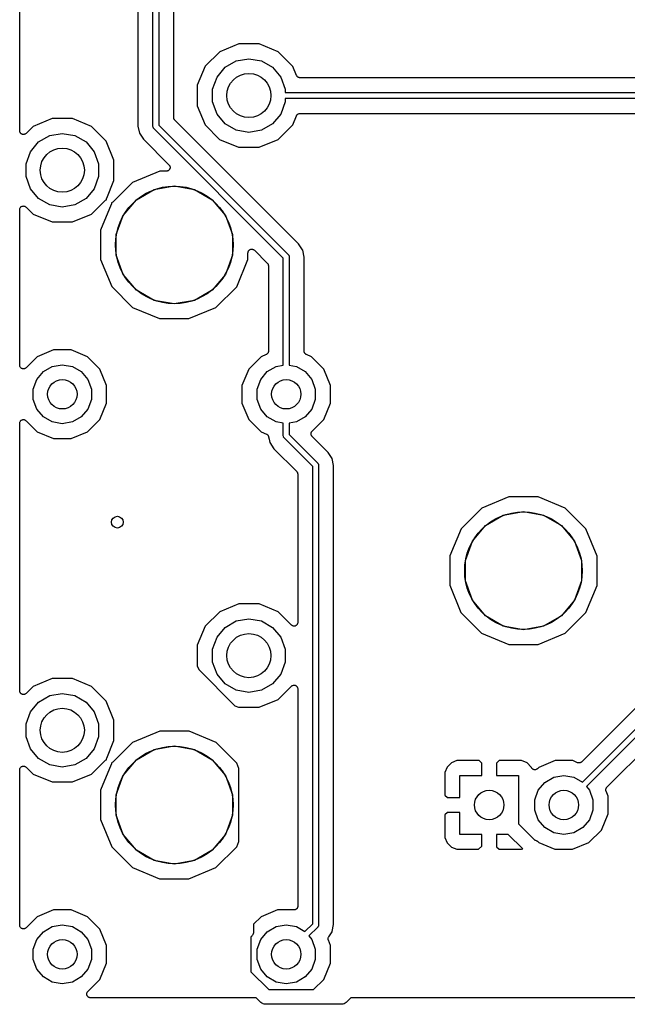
# Model space of a CAD drawing. Extents: x 88 to 361, y -189 to -115.
# Tile 1 of 41: x 88 to 108, y -188 to -154. Entities that reach past the tile are written whole.
import ezdxf

# ---------------------------------------------------------------- set-up
doc = ezdxf.new("R2010")
doc.units = 0
doc.header["$MEASUREMENT"] = 0
doc.layers.add('BLACK', color=7, linetype='CONTINUOUS')

msp = doc.modelspace()

# ---------------------------------------------------------------- linework, layer by layer
at = {"layer": 'Black'}
for p, q in [((87.608, -158.043), (87.608, -148.943)), ((91.6325, -152.406), (91.6325, -157.88)), ((92.1405, -157.893), (92.1405, -152.393)), ((92.3405, -152.435), (92.3405, -157.851)), ((92.8485, -157.588), (92.8485, -152.698)), ((94.4144, -155.354), (93.9195, -155.848)), ((95.0607, -155.087), (94.4144, -155.354)), ((95.7599, -155.088), (95.0607, -155.087)), ((96.4057, -155.356), (95.7599, -155.088)), ((96.8997, -155.851), (96.4057, -155.356)), ((94.6024, -155.884), (94.9797, -155.666)), ((94.9797, -155.666), (95.4087, -155.591)), ((95.4087, -155.591), (95.8378, -155.666)), ((95.8378, -155.666), (96.2151, -155.884)), ((93.9195, -155.848), (93.6514, -156.494)), ((94.3224, -156.218), (94.6024, -155.884)), ((96.2151, -155.884), (96.4951, -156.218)), ((97.0269, -156.158), (96.8997, -155.851)), ((94.1734, -156.627), (94.3224, -156.218)), ((96.4951, -156.218), (96.6441, -156.627)), ((97.0314, -156.166), (97.0269, -156.158)), ((97.0343, -156.173), (97.0314, -156.166)), ((97.0432, -156.184), (97.0343, -156.173)), ((97.0506, -156.196), (97.0432, -156.184)), ((97.0572, -156.201), (97.0506, -156.196)), ((97.0626, -156.207), (97.0572, -156.201)), ((97.0746, -156.214), (97.0626, -156.207)), ((97.0855, -156.223), (97.0746, -156.214)), ((97.0936, -156.225), (97.0855, -156.223)), ((97.1008, -156.229), (97.0936, -156.225)), ((97.1144, -156.232), (97.1008, -156.229)), ((97.1276, -156.236), (97.1144, -156.232)), ((97.136, -156.236), (97.1276, -156.236)), ((97.1443, -156.237), (97.136, -156.236)), ((115.104, -156.237), (97.1443, -156.237)), ((93.6514, -156.494), (93.6508, -157.193)), ((94.1734, -157.063), (94.1734, -156.627)), ((96.6441, -156.627), (96.6441, -156.745)), ((94.3224, -157.472), (94.1734, -157.063)), ((96.6441, -157.063), (96.4951, -157.472)), ((96.6441, -156.745), (115.605, -156.745)), ((115.605, -156.945), (96.6441, -156.945)), ((96.6441, -156.945), (96.6441, -157.063)), ((93.6508, -157.193), (93.9178, -157.839)), ((88.7107, -157.627), (88.0644, -157.894)), ((89.4099, -157.628), (88.7107, -157.627)), ((90.0557, -157.896), (89.4099, -157.628)), ((92.8495, -157.594), (92.8485, -157.588)), ((92.849, -157.599), (92.8495, -157.594)), ((92.8533, -157.615), (92.849, -157.599)), ((92.8562, -157.632), (92.8533, -157.615)), ((92.859, -157.637), (92.8562, -157.632)), ((92.8604, -157.642), (92.859, -157.637)), ((92.8699, -157.656), (92.8604, -157.642)), ((92.8782, -157.67), (92.8699, -157.656)), ((92.8825, -157.674), (92.8782, -157.67)), ((92.8857, -157.678), (92.8825, -157.674)), ((97.0998, -161.892), (92.8857, -157.678)), ((94.6024, -157.806), (94.3224, -157.472)), ((96.4951, -157.472), (96.2151, -157.806)), ((96.898, -157.842), (97.027, -157.531)), ((97.027, -157.531), (97.0314, -157.524)), ((97.0314, -157.524), (97.0343, -157.516)), ((97.0343, -157.516), (97.0432, -157.506)), ((97.0432, -157.506), (97.0507, -157.494)), ((97.0507, -157.494), (97.0573, -157.489)), ((97.0573, -157.489), (97.0626, -157.483)), ((97.0626, -157.483), (97.0747, -157.476)), ((97.0747, -157.476), (97.0857, -157.467)), ((97.0857, -157.467), (97.0936, -157.465)), ((97.0936, -157.465), (97.1008, -157.461)), ((97.1008, -157.461), (97.1145, -157.458)), ((97.1145, -157.458), (97.1278, -157.454)), ((97.1278, -157.454), (97.1361, -157.454)), ((97.1361, -157.454), (97.1443, -157.453)), ((97.1443, -157.453), (109.923, -157.453)), ((87.6109, -158.06), (87.608, -158.043)), ((87.6123, -158.076), (87.6109, -158.06)), ((87.6147, -158.081), (87.6123, -158.076)), ((88.0644, -157.894), (87.8247, -158.133)), ((90.5497, -158.391), (90.0557, -157.896)), ((91.6325, -157.88), (91.6811, -158.124)), ((92.1413, -157.897), (92.1405, -157.893)), ((92.1409, -157.901), (92.1413, -157.897)), ((92.1443, -157.914), (92.1409, -157.901)), ((92.1465, -157.927), (92.1443, -157.914)), ((92.1487, -157.931), (92.1465, -157.927)), ((92.1499, -157.935), (92.1487, -157.931)), ((92.1574, -157.946), (92.1499, -157.935)), ((92.1639, -157.957), (92.1574, -157.946)), ((92.1673, -157.96), (92.1639, -157.957)), ((92.1698, -157.963), (92.1673, -157.96)), ((96.5787, -162.372), (92.1698, -157.963)), ((92.3405, -157.851), (96.7495, -162.26)), ((93.9178, -157.839), (94.4118, -158.334)), ((94.9797, -158.024), (94.6024, -157.806)), ((95.4087, -158.099), (94.9797, -158.024)), ((95.8378, -158.024), (95.4087, -158.099)), ((96.2151, -157.806), (95.8378, -158.024)), ((96.4031, -158.336), (96.898, -157.842)), ((87.6157, -158.087), (87.6147, -158.081)), ((87.6239, -158.101), (87.6157, -158.087)), ((87.6309, -158.116), (87.6239, -158.101)), ((87.6349, -158.12), (87.6309, -158.116)), ((87.6377, -158.125), (87.6349, -158.12)), ((87.6504, -158.136), (87.6377, -158.125)), ((87.6621, -158.147), (87.6504, -158.136)), ((87.6672, -158.15), (87.6621, -158.147)), ((87.6715, -158.153), (87.6672, -158.15)), ((87.687, -158.159), (87.6715, -158.153)), ((87.702, -158.166), (87.687, -158.159)), ((87.7076, -158.167), (87.702, -158.166)), ((87.7129, -158.168), (87.7076, -158.167)), ((87.7295, -158.168), (87.7129, -158.168)), ((87.746, -158.17), (87.7295, -158.168)), ((87.7514, -158.168), (87.746, -158.17)), ((87.7571, -158.168), (87.7514, -158.168)), ((87.7726, -158.163), (87.7571, -158.168)), ((87.7886, -158.159), (87.7726, -158.163)), ((87.7932, -158.155), (87.7886, -158.159)), ((87.7985, -158.153), (87.7932, -158.155)), ((87.8112, -158.143), (87.7985, -158.153)), ((87.8247, -158.133), (87.8112, -158.143)), ((88.2524, -158.424), (88.6297, -158.206)), ((88.6297, -158.206), (89.0587, -158.131)), ((89.0587, -158.131), (89.4878, -158.206)), ((89.4878, -158.206), (89.8651, -158.424)), ((90.8167, -159.037), (90.5497, -158.391)), ((91.6811, -158.124), (91.8194, -158.332)), ((91.8194, -158.332), (92.6879, -159.2)), ((94.4118, -158.334), (95.0576, -158.602)), ((95.7568, -158.603), (96.4031, -158.336)), ((87.9724, -158.758), (88.2524, -158.424)), ((89.8651, -158.424), (90.1451, -158.758)), ((95.0576, -158.602), (95.7568, -158.603)), ((87.8234, -159.167), (87.9724, -158.758)), ((90.1451, -158.758), (90.2941, -159.167)), ((90.8161, -159.736), (90.8167, -159.037)), ((87.8234, -159.603), (87.8234, -159.167)), ((90.2941, -159.167), (90.2941, -159.603)), ((92.3721, -159.417), (91.4499, -159.798)), ((92.598, -159.417), (92.3721, -159.417)), ((92.6144, -159.414), (92.598, -159.417)), ((92.6309, -159.412), (92.6144, -159.414)), ((92.6359, -159.41), (92.6309, -159.412)), ((92.6414, -159.409), (92.6359, -159.41)), ((92.6558, -159.401), (92.6414, -159.409)), ((92.6709, -159.394), (92.6558, -159.401)), ((92.6748, -159.39), (92.6709, -159.394)), ((92.6796, -159.387), (92.6748, -159.39)), ((92.6903, -159.374), (92.6796, -159.387)), ((92.6879, -159.2), (92.6974, -159.214)), ((92.7021, -159.363), (92.6903, -159.374)), ((92.6974, -159.214), (92.7081, -159.226)), ((92.7044, -159.358), (92.7021, -159.363)), ((92.708, -159.353), (92.7044, -159.358)), ((92.7137, -159.338), (92.708, -159.353)), ((92.7081, -159.226), (92.71, -159.232)), ((92.71, -159.232), (92.7132, -159.236)), ((92.7132, -159.236), (92.7175, -159.252)), ((92.7207, -159.323), (92.7137, -159.338)), ((92.7175, -159.252), (92.7232, -159.268)), ((92.7212, -159.317), (92.7207, -159.323)), ((92.7231, -159.312), (92.7212, -159.317)), ((92.7246, -159.279), (92.7231, -159.295)), ((92.7231, -159.295), (92.7231, -159.312)), ((92.7232, -159.268), (92.7232, -159.273)), ((92.7232, -159.273), (92.7246, -159.279)), ((87.9724, -160.012), (87.8234, -159.603)), ((90.2941, -159.603), (90.1451, -160.012)), ((90.5687, -160.332), (90.8161, -159.736)), ((88.2524, -160.346), (87.9724, -160.012)), ((90.1451, -160.012), (89.8651, -160.346)), ((91.4499, -159.798), (90.7757, -160.471)), ((91.5783, -160.387), (92.1821, -160.038)), ((92.1821, -160.038), (92.8687, -159.917)), ((92.8687, -159.917), (93.5554, -160.038)), ((93.5554, -160.038), (94.1592, -160.387)), ((88.6297, -160.564), (88.2524, -160.346)), ((89.8651, -160.346), (89.4878, -160.564)), ((90.0531, -160.876), (90.5161, -160.414)), ((90.5161, -160.414), (90.5319, -160.403)), ((90.5319, -160.403), (90.5473, -160.391)), ((90.5473, -160.391), (90.5499, -160.39)), ((90.5499, -160.39), (90.5522, -160.389)), ((90.5522, -160.389), (90.5606, -160.386)), ((90.5591, -160.375), (90.5597, -160.372)), ((90.5606, -160.386), (90.5591, -160.375)), ((90.5595, -160.37), (90.5645, -160.351)), ((90.5597, -160.372), (90.5595, -160.37)), ((90.5645, -160.351), (90.5687, -160.332)), ((91.1301, -160.921), (91.5783, -160.387)), ((94.1592, -160.387), (94.6074, -160.921)), ((87.608, -160.727), (87.6109, -160.71)), ((87.608, -166.016), (87.608, -160.727)), ((87.6109, -160.71), (87.6124, -160.694)), ((87.6124, -160.694), (87.6147, -160.689)), ((87.6147, -160.689), (87.6157, -160.683)), ((87.6157, -160.683), (87.624, -160.669)), ((87.624, -160.669), (87.631, -160.654)), ((87.631, -160.654), (87.6349, -160.65)), ((87.6349, -160.65), (87.6377, -160.645)), ((87.6377, -160.645), (87.6505, -160.634)), ((87.6505, -160.634), (87.6622, -160.623)), ((87.6622, -160.623), (87.6673, -160.62)), ((87.6673, -160.62), (87.6715, -160.617)), ((87.6715, -160.617), (87.6871, -160.611)), ((87.6871, -160.611), (87.7022, -160.604)), ((87.7022, -160.604), (87.7077, -160.603)), ((87.7077, -160.603), (87.7129, -160.602)), ((87.7129, -160.602), (87.7296, -160.602)), ((87.7296, -160.602), (87.7462, -160.6)), ((87.7462, -160.6), (87.7515, -160.602)), ((87.7515, -160.602), (87.7571, -160.602)), ((87.7571, -160.602), (87.7727, -160.607)), ((87.7727, -160.607), (87.7888, -160.612)), ((87.7888, -160.612), (87.7933, -160.615)), ((87.7933, -160.615), (87.7985, -160.617)), ((87.7985, -160.617), (87.8113, -160.627)), ((87.8113, -160.627), (87.8249, -160.637)), ((87.8249, -160.637), (88.0618, -160.874)), ((89.0587, -160.639), (88.6297, -160.564)), ((89.4878, -160.564), (89.0587, -160.639)), ((90.7231, -160.552), (90.3612, -161.424)), ((90.7273, -160.534), (90.7231, -160.552)), ((90.7323, -160.515), (90.7273, -160.534)), ((90.7395, -160.496), (90.7312, -160.498)), ((90.7312, -160.498), (90.7327, -160.509)), ((90.7327, -160.509), (90.7321, -160.512)), ((90.7321, -160.512), (90.7323, -160.515)), ((90.7418, -160.494), (90.7395, -160.496)), ((90.7445, -160.493), (90.7418, -160.494)), ((90.7599, -160.482), (90.7445, -160.493)), ((90.7757, -160.471), (90.7599, -160.482)), ((88.0618, -160.874), (88.7076, -161.142)), ((89.4068, -161.143), (90.0531, -160.876)), ((90.8916, -161.576), (91.1301, -160.921)), ((94.6074, -160.921), (94.8459, -161.576)), ((88.7076, -161.142), (89.4068, -161.143)), ((90.3612, -161.424), (90.3603, -162.422)), ((90.8916, -162.274), (90.8916, -161.576)), ((94.8459, -161.576), (94.8459, -162.274)), ((95.419, -162.103), (95.4307, -162.091)), ((95.4307, -162.091), (95.4358, -162.089)), ((95.4358, -162.089), (95.4401, -162.085)), ((95.4401, -162.085), (95.4557, -162.08)), ((95.4557, -162.08), (95.4706, -162.073)), ((95.4706, -162.073), (95.4763, -162.072)), ((95.4763, -162.072), (95.4816, -162.07)), ((95.4816, -162.07), (95.4981, -162.07)), ((95.4981, -162.07), (95.5146, -162.069)), ((95.5146, -162.069), (95.52, -162.07)), ((95.52, -162.07), (95.5257, -162.07)), ((95.5257, -162.07), (95.5412, -162.076)), ((95.5412, -162.076), (95.5572, -162.08)), ((95.5572, -162.08), (95.5618, -162.083)), ((95.5618, -162.083), (95.5671, -162.085)), ((95.5671, -162.085), (95.5798, -162.096)), ((95.5798, -162.096), (95.5933, -162.105)), ((97.2322, -162.09), (97.0998, -161.892)), ((97.2382, -162.099), (97.2322, -162.09)), ((97.2322, -162.09), (97.2322, -162.09)), ((90.3603, -162.422), (90.7413, -163.344)), ((91.1301, -162.929), (90.8916, -162.274)), ((94.8459, -162.274), (94.6074, -162.929)), ((94.9937, -163.348), (95.3763, -162.426)), ((95.3763, -162.426), (95.3765, -162.195)), ((95.3765, -162.195), (95.3794, -162.179)), ((95.3794, -162.179), (95.3808, -162.162)), ((95.3808, -162.162), (95.3832, -162.157)), ((95.3832, -162.157), (95.3842, -162.152)), ((95.3842, -162.152), (95.3925, -162.137)), ((95.3925, -162.137), (95.3995, -162.122)), ((95.3995, -162.122), (95.4035, -162.118)), ((95.4035, -162.118), (95.4063, -162.113)), ((95.4063, -162.113), (95.419, -162.103)), ((95.5933, -162.105), (96.0336, -162.546)), ((96.5787, -166.019), (96.5787, -162.372)), ((96.7495, -162.26), (96.752, -162.264)), ((96.752, -162.264), (96.7554, -162.267)), ((96.7554, -162.267), (96.7619, -162.278)), ((96.7619, -162.278), (96.7694, -162.289)), ((96.7694, -162.289), (96.7705, -162.293)), ((96.7705, -162.293), (96.7727, -162.297)), ((96.7727, -162.297), (96.775, -162.31)), ((96.775, -162.31), (96.7784, -162.322)), ((96.7784, -162.322), (96.778, -162.327)), ((96.778, -162.327), (96.7788, -162.331)), ((96.7788, -162.331), (96.7788, -166.019)), ((97.2867, -162.344), (97.2382, -162.099)), ((97.2867, -165.54), (97.2867, -162.344)), ((96.0336, -162.546), (96.0368, -162.55)), ((96.0368, -162.55), (96.041, -162.554)), ((96.041, -162.554), (96.0493, -162.568)), ((96.0493, -162.568), (96.0589, -162.582)), ((96.0589, -162.582), (96.0603, -162.587)), ((96.0603, -162.587), (96.0631, -162.592)), ((96.0631, -162.592), (96.066, -162.608)), ((96.066, -162.608), (96.0703, -162.624)), ((96.0703, -162.624), (96.0698, -162.63)), ((96.0698, -162.63), (96.0707, -162.635)), ((96.0707, -162.635), (96.0707, -165.54)), ((91.5783, -163.463), (91.1301, -162.929)), ((94.6074, -162.929), (94.1592, -163.463)), ((90.7413, -163.344), (91.4462, -164.05)), ((94.2876, -164.052), (94.9937, -163.348)), ((92.1821, -163.812), (91.5783, -163.463)), ((94.1592, -163.463), (93.5554, -163.812)), ((91.4462, -164.05), (92.3677, -164.433)), ((92.8687, -163.933), (92.1821, -163.812)), ((93.5554, -163.812), (92.8687, -163.933)), ((93.3654, -164.433), (94.2876, -164.052)), ((92.3677, -164.433), (93.3654, -164.433)), ((88.2057, -165.726), (87.8247, -166.106)), ((88.7601, -165.497), (88.2057, -165.726)), ((89.36, -165.497), (88.7601, -165.497)), ((89.9141, -165.727), (89.36, -165.497)), ((90.3379, -166.152), (89.9141, -165.727)), ((95.8257, -165.726), (95.4011, -166.15)), ((95.9922, -165.657), (95.8257, -165.726)), ((95.9993, -165.652), (95.9922, -165.657)), ((96.0072, -165.65), (95.9993, -165.652)), ((96.0178, -165.641), (96.0072, -165.65)), ((96.0295, -165.633), (96.0178, -165.641)), ((96.0346, -165.627), (96.0295, -165.633)), ((96.041, -165.621), (96.0346, -165.627)), ((96.0479, -165.609), (96.041, -165.621)), ((96.0563, -165.598), (96.0479, -165.609)), ((96.0589, -165.59), (96.0563, -165.598)), ((96.0631, -165.583), (96.0589, -165.59)), ((96.0655, -165.569), (96.0631, -165.583)), ((96.0696, -165.556), (96.0655, -165.569)), ((96.0707, -165.54), (96.0693, -165.548)), ((96.0693, -165.548), (96.0696, -165.556)), ((97.2882, -165.548), (97.2867, -165.54)), ((97.2878, -165.556), (97.2882, -165.548)), ((97.292, -165.57), (97.2878, -165.556)), ((97.2944, -165.583), (97.292, -165.57)), ((97.2986, -165.59), (97.2944, -165.583)), ((97.301, -165.598), (97.2986, -165.59)), ((97.3095, -165.609), (97.301, -165.598)), ((97.3165, -165.621), (97.3095, -165.609)), ((97.3228, -165.627), (97.3165, -165.621)), ((97.3279, -165.633), (97.3228, -165.627)), ((97.3396, -165.641), (97.3279, -165.633)), ((97.3503, -165.65), (97.3396, -165.641)), ((97.3581, -165.653), (97.3503, -165.65)), ((97.365, -165.657), (97.3581, -165.653)), ((97.5341, -165.727), (97.365, -165.657)), ((97.9579, -166.152), (97.5341, -165.727)), ((87.6109, -166.033), (87.608, -166.016)), ((87.6123, -166.049), (87.6109, -166.033)), ((87.6147, -166.054), (87.6123, -166.049)), ((87.6157, -166.06), (87.6147, -166.054)), ((87.6239, -166.074), (87.6157, -166.06)), ((87.6309, -166.089), (87.6239, -166.074)), ((87.6349, -166.093), (87.6309, -166.089)), ((87.6377, -166.098), (87.6349, -166.093)), ((87.6504, -166.108), (87.6377, -166.098)), ((87.6621, -166.12), (87.6504, -166.108)), ((87.8247, -166.106), (87.8112, -166.116)), ((88.4135, -166.236), (88.7154, -166.062)), ((88.7154, -166.062), (89.0587, -166.001)), ((89.0587, -166.001), (89.4021, -166.062)), ((89.4021, -166.062), (89.704, -166.236)), ((96.0335, -166.236), (96.3354, -166.062)), ((96.3354, -166.062), (96.5787, -166.019)), ((96.7788, -166.019), (97.0221, -166.062)), ((97.0221, -166.062), (97.324, -166.236)), ((87.6672, -166.123), (87.6621, -166.12)), ((87.6715, -166.126), (87.6672, -166.123)), ((87.687, -166.132), (87.6715, -166.126)), ((87.702, -166.139), (87.687, -166.132)), ((87.7076, -166.139), (87.702, -166.139)), ((87.7129, -166.141), (87.7076, -166.139)), ((87.7295, -166.141), (87.7129, -166.141)), ((87.746, -166.143), (87.7295, -166.141)), ((87.7514, -166.141), (87.746, -166.143)), ((87.7571, -166.141), (87.7514, -166.141)), ((87.7726, -166.136), (87.7571, -166.141)), ((87.7886, -166.131), (87.7726, -166.136)), ((87.7932, -166.128), (87.7886, -166.131)), ((87.7985, -166.126), (87.7932, -166.128)), ((87.8112, -166.116), (87.7985, -166.126)), ((88.1894, -166.503), (88.4135, -166.236)), ((89.704, -166.236), (89.9281, -166.503)), ((90.567, -166.706), (90.3379, -166.152)), ((95.4011, -166.15), (95.171, -166.704)), ((95.8094, -166.503), (96.0335, -166.236)), ((97.324, -166.236), (97.5481, -166.503)), ((98.187, -166.706), (97.9579, -166.152)), ((88.0702, -166.831), (88.1894, -166.503)), ((89.9281, -166.503), (90.0473, -166.831)), ((90.5665, -167.306), (90.567, -166.706)), ((95.171, -166.704), (95.1705, -167.304)), ((95.6902, -166.831), (95.8094, -166.503)), ((97.5481, -166.503), (97.6673, -166.831)), ((98.1865, -167.306), (98.187, -166.706)), ((88.0702, -167.179), (88.0702, -166.831)), ((90.0473, -166.831), (90.0473, -167.179)), ((95.6902, -167.179), (95.6902, -166.831)), ((97.6673, -166.831), (97.6673, -167.179)), ((88.1894, -167.507), (88.0702, -167.179)), ((90.0473, -167.179), (89.9281, -167.507)), ((90.3364, -167.86), (90.5665, -167.306)), ((95.1705, -167.304), (95.3996, -167.858)), ((95.8094, -167.507), (95.6902, -167.179)), ((97.6673, -167.179), (97.5481, -167.507)), ((97.9564, -167.86), (98.1865, -167.306)), ((88.4135, -167.774), (88.1894, -167.507)), ((88.7154, -167.948), (88.4135, -167.774)), ((89.704, -167.774), (89.4021, -167.948)), ((89.9281, -167.507), (89.704, -167.774)), ((96.0335, -167.774), (95.8094, -167.507)), ((96.3354, -167.948), (96.0335, -167.774)), ((97.324, -167.774), (97.0221, -167.948)), ((97.5481, -167.507), (97.324, -167.774)), ((87.608, -167.993), (87.6109, -167.977)), ((87.608, -177.093), (87.608, -167.993)), ((87.6109, -167.977), (87.6124, -167.96)), ((87.6124, -167.96), (87.6147, -167.955)), ((87.6147, -167.955), (87.6157, -167.95)), ((87.6157, -167.95), (87.624, -167.935)), ((87.624, -167.935), (87.631, -167.92)), ((87.631, -167.92), (87.6349, -167.916)), ((87.6349, -167.916), (87.6377, -167.912)), ((87.6377, -167.912), (87.6505, -167.901)), ((87.6505, -167.901), (87.6622, -167.889)), ((87.6622, -167.889), (87.6673, -167.887)), ((87.6673, -167.887), (87.6715, -167.883)), ((87.6715, -167.883), (87.6871, -167.878)), ((87.6871, -167.878), (87.7022, -167.87)), ((87.7022, -167.87), (87.7077, -167.87)), ((87.7077, -167.87), (87.7129, -167.868)), ((87.7129, -167.868), (87.7296, -167.868)), ((87.7296, -167.868), (87.7462, -167.867)), ((87.7462, -167.867), (87.7515, -167.868)), ((87.7515, -167.868), (87.7571, -167.868)), ((87.7571, -167.868), (87.7727, -167.874)), ((87.7727, -167.874), (87.7888, -167.878)), ((87.7888, -167.878), (87.7933, -167.881)), ((87.7933, -167.881), (87.7985, -167.883)), ((87.7985, -167.883), (87.8113, -167.894)), ((87.8113, -167.894), (87.8249, -167.903)), ((87.8249, -167.903), (88.2034, -168.283)), ((89.0587, -168.009), (88.7154, -167.948)), ((89.4021, -167.948), (89.0587, -168.009)), ((89.9118, -168.284), (90.3364, -167.86)), ((95.3996, -167.858), (95.8234, -168.283)), ((96.5787, -167.991), (96.3354, -167.948)), ((96.5787, -168.419), (96.5787, -167.991)), ((97.0221, -167.948), (96.7788, -167.991)), ((96.7788, -167.991), (96.7788, -168.378)), ((97.5576, -168.258), (97.9564, -167.86)), ((88.2034, -168.283), (88.7575, -168.513)), ((89.3574, -168.513), (89.9118, -168.284)), ((95.8234, -168.283), (96.0035, -168.357)), ((96.0035, -168.357), (96.0186, -168.367)), ((96.0186, -168.367), (96.0343, -168.376)), ((96.0343, -168.376), (96.0371, -168.379)), ((96.0371, -168.379), (96.0407, -168.381)), ((96.0407, -168.381), (96.0516, -168.395)), ((96.0516, -168.395), (96.0634, -168.409)), ((96.0634, -168.409), (96.0649, -168.413)), ((96.0649, -168.413), (96.0675, -168.416)), ((96.0675, -168.416), (96.0729, -168.433)), ((96.0729, -168.433), (96.0794, -168.45)), ((96.0794, -168.45), (96.0948, -168.527)), ((96.5795, -168.424), (96.5787, -168.419)), ((96.5791, -168.428), (96.5795, -168.424)), ((96.5825, -168.441), (96.5791, -168.428)), ((96.5848, -168.453), (96.5825, -168.441)), ((96.587, -168.457), (96.5848, -168.453)), ((96.5881, -168.461), (96.587, -168.457)), ((96.7788, -168.378), (97.7495, -169.349)), ((97.5208, -168.337), (97.5237, -168.326)), ((97.5218, -168.348), (97.5208, -168.337)), ((97.5208, -168.359), (97.5218, -168.348)), ((97.5237, -168.37), (97.5208, -168.359)), ((97.5237, -168.326), (97.5247, -168.315)), ((97.5246, -168.381), (97.5237, -168.37)), ((97.5293, -168.391), (97.5246, -168.381)), ((97.5247, -168.315), (97.5294, -168.305)), ((97.5322, -168.402), (97.5293, -168.391)), ((97.5294, -168.305), (97.5323, -168.295)), ((97.5386, -168.411), (97.5322, -168.402)), ((97.5323, -168.295), (97.5386, -168.286)), ((97.5386, -168.286), (97.5433, -168.275)), ((97.5432, -168.421), (97.5386, -168.411)), ((97.5511, -168.429), (97.5432, -168.421)), ((97.5433, -168.275), (97.5512, -168.268)), ((97.5575, -168.438), (97.5511, -168.429)), ((97.5512, -168.268), (97.5576, -168.258)), ((98.0998, -168.98), (97.5575, -168.438)), ((88.7575, -168.513), (89.3574, -168.513)), ((96.0948, -168.527), (96.0948, -168.527)), ((96.0948, -168.527), (96.1193, -168.651)), ((96.1193, -168.651), (96.2577, -168.858)), ((96.5956, -168.472), (96.5881, -168.461)), ((96.6021, -168.483), (96.5956, -168.472)), ((96.6055, -168.486), (96.6021, -168.483)), ((96.608, -168.49), (96.6055, -168.486)), ((97.5787, -169.461), (96.608, -168.49)), ((96.2577, -168.858), (97.0336, -169.634)), ((98.218, -169.157), (98.0998, -168.98)), ((97.5787, -185.014), (97.5787, -169.461)), ((97.7495, -169.349), (97.752, -169.352)), ((97.752, -169.352), (97.7554, -169.355)), ((97.7554, -169.355), (97.7619, -169.366)), ((97.7619, -169.366), (97.7694, -169.377)), ((97.7694, -169.377), (97.7705, -169.381)), ((97.7705, -169.381), (97.7727, -169.385)), ((97.7727, -169.385), (97.775, -169.398)), ((97.775, -169.398), (97.7784, -169.41)), ((97.7784, -169.41), (97.778, -169.415)), ((97.778, -169.415), (97.7787, -169.419)), ((97.7787, -169.419), (97.7787, -185.055)), ((98.2382, -169.187), (98.218, -169.157)), ((98.218, -169.157), (98.218, -169.157)), ((98.2867, -169.432), (98.2382, -169.187)), ((98.2867, -185.042), (98.2867, -169.432)), ((97.0336, -169.634), (97.0368, -169.638)), ((97.0368, -169.638), (97.041, -169.642)), ((97.041, -169.642), (97.0493, -169.656)), ((97.0493, -169.656), (97.0588, -169.67)), ((97.0588, -169.67), (97.0603, -169.675)), ((97.0603, -169.675), (97.0631, -169.68)), ((97.0631, -169.68), (97.066, -169.697)), ((97.066, -169.697), (97.0703, -169.713)), ((97.0703, -169.713), (97.0698, -169.718)), ((97.0698, -169.718), (97.0707, -169.724)), ((97.0707, -169.724), (97.0707, -174.765)), ((104.253, -170.497), (103.331, -170.878)), ((105.251, -170.498), (104.253, -170.497)), ((106.172, -170.881), (105.251, -170.498)), ((103.331, -170.878), (102.625, -171.583)), ((103.459, -171.468), (104.063, -171.119)), ((104.063, -171.119), (104.75, -170.998)), ((104.75, -170.998), (105.436, -171.119)), ((105.436, -171.119), (106.04, -171.468)), ((106.877, -171.587), (106.172, -170.881)), ((103.011, -172.002), (103.459, -171.468)), ((106.04, -171.468), (106.488, -172.002)), ((102.625, -171.583), (102.242, -172.505)), ((114.66, -171.579), (106.731, -179.509)), ((106.758, -180.2), (115.274, -171.684)), ((107.258, -172.509), (106.877, -171.587)), ((102.772, -172.657), (103.011, -172.002)), ((106.488, -172.002), (106.727, -172.657)), ((115.358, -171.883), (106.891, -180.35)), ((102.242, -172.505), (102.241, -173.502)), ((102.772, -173.354), (102.772, -172.657)), ((106.727, -172.657), (106.727, -173.354)), ((107.257, -173.507), (107.258, -172.509)), ((103.011, -174.01), (102.772, -173.354)), ((106.727, -173.354), (106.488, -174.01)), ((102.241, -173.502), (102.622, -174.425)), ((106.875, -174.428), (107.257, -173.507)), ((95.0607, -174.137), (94.4144, -174.404)), ((95.7599, -174.138), (95.0607, -174.137)), ((96.4057, -174.406), (95.7599, -174.138)), ((103.459, -174.544), (103.011, -174.01)), ((106.488, -174.01), (106.04, -174.544)), ((94.4144, -174.404), (93.9195, -174.898)), ((96.8539, -174.855), (96.4057, -174.406)), ((102.622, -174.425), (103.327, -175.131)), ((106.168, -175.133), (106.875, -174.428)), ((94.6024, -174.934), (94.9797, -174.716)), ((94.9797, -174.716), (95.4087, -174.641)), ((95.4087, -174.641), (95.8378, -174.716)), ((95.8378, -174.716), (96.2151, -174.934)), ((97.0548, -174.823), (97.0477, -174.838)), ((97.0631, -174.808), (97.0548, -174.823)), ((97.0641, -174.803), (97.0631, -174.808)), ((97.0664, -174.798), (97.0641, -174.803)), ((97.0679, -174.781), (97.0664, -174.798)), ((97.0707, -174.765), (97.0679, -174.781)), ((104.063, -174.892), (103.459, -174.544)), ((106.04, -174.544), (105.436, -174.892)), ((93.9195, -174.898), (93.6514, -175.544)), ((94.3224, -175.268), (94.6024, -174.934)), ((96.2151, -174.934), (96.4951, -175.268)), ((96.8675, -174.864), (96.8539, -174.855)), ((96.8802, -174.875), (96.8675, -174.864)), ((96.8854, -174.877), (96.8802, -174.875)), ((96.89, -174.88), (96.8854, -174.877)), ((96.9061, -174.884), (96.89, -174.88)), ((96.9217, -174.89), (96.9061, -174.884)), ((96.9272, -174.89), (96.9217, -174.89)), ((96.9326, -174.892), (96.9272, -174.89)), ((96.9491, -174.89), (96.9326, -174.892)), ((96.9658, -174.89), (96.9491, -174.89)), ((96.971, -174.888), (96.9658, -174.89)), ((96.9765, -174.888), (96.971, -174.888)), ((96.9916, -174.881), (96.9765, -174.888)), ((97.0072, -174.875), (96.9916, -174.881)), ((97.0115, -174.871), (97.0072, -174.875)), ((97.0165, -174.869), (97.0115, -174.871)), ((97.0283, -174.857), (97.0165, -174.869)), ((97.041, -174.847), (97.0283, -174.857)), ((97.0438, -174.842), (97.041, -174.847)), ((97.0477, -174.838), (97.0438, -174.842)), ((103.327, -175.131), (104.249, -175.513)), ((104.75, -175.013), (104.063, -174.892)), ((105.436, -174.892), (104.75, -175.013)), ((105.246, -175.514), (106.168, -175.133)), ((94.1734, -175.677), (94.3224, -175.268)), ((96.4951, -175.268), (96.6441, -175.677)), ((93.6514, -175.544), (93.6508, -176.243)), ((94.1734, -176.113), (94.1734, -175.677)), ((96.6441, -175.677), (96.6441, -176.113)), ((104.249, -175.513), (105.246, -175.514)), ((94.3224, -176.522), (94.1734, -176.113)), ((96.6441, -176.113), (96.4951, -176.522)), ((93.6508, -176.243), (93.7033, -176.37)), ((93.7033, -176.37), (94.9343, -177.601)), ((88.7107, -176.677), (88.0644, -176.944)), ((89.4099, -176.678), (88.7107, -176.677)), ((90.0557, -176.946), (89.4099, -176.678)), ((94.6024, -176.856), (94.3224, -176.522)), ((96.4951, -176.522), (96.2151, -176.856)), ((87.6109, -177.11), (87.608, -177.093)), ((87.6123, -177.126), (87.6109, -177.11)), ((87.6147, -177.131), (87.6123, -177.126)), ((87.6157, -177.137), (87.6147, -177.131)), ((87.6239, -177.151), (87.6157, -177.137)), ((87.6309, -177.166), (87.6239, -177.151)), ((87.6349, -177.17), (87.6309, -177.166)), ((88.0644, -176.944), (87.8247, -177.183)), ((90.5497, -177.441), (90.0557, -176.946)), ((94.9797, -177.074), (94.6024, -176.856)), ((95.4087, -177.149), (94.9797, -177.074)), ((95.8378, -177.074), (95.4087, -177.149)), ((96.2151, -176.856), (95.8378, -177.074)), ((96.4031, -177.386), (96.854, -176.936)), ((96.854, -176.936), (96.8676, -176.926)), ((96.8676, -176.926), (96.8802, -176.916)), ((96.8802, -176.916), (96.8856, -176.914)), ((96.8856, -176.914), (96.8902, -176.911)), ((96.8902, -176.911), (96.9062, -176.906)), ((96.9062, -176.906), (96.9217, -176.901)), ((96.9217, -176.901), (96.9273, -176.901)), ((96.9273, -176.901), (96.9328, -176.899)), ((96.9328, -176.899), (96.9493, -176.901)), ((96.9493, -176.901), (96.9658, -176.901)), ((96.9658, -176.901), (96.9711, -176.903)), ((96.9711, -176.903), (96.9767, -176.903)), ((96.9767, -176.903), (96.9917, -176.91)), ((96.9917, -176.91), (97.0072, -176.916)), ((97.0072, -176.916), (97.0116, -176.919)), ((97.0116, -176.919), (97.0167, -176.922)), ((97.0167, -176.922), (97.0284, -176.933)), ((97.0284, -176.933), (97.041, -176.944)), ((97.041, -176.944), (97.0439, -176.949)), ((97.0439, -176.949), (97.0478, -176.953)), ((97.0478, -176.953), (97.0548, -176.968)), ((97.0548, -176.968), (97.0631, -176.982)), ((97.0631, -176.982), (97.0641, -176.988)), ((97.0641, -176.988), (97.0664, -176.993)), ((97.0664, -176.993), (97.0679, -177.009)), ((97.0679, -177.009), (97.0707, -177.026)), ((97.0707, -177.026), (97.0707, -184.42)), ((87.6377, -177.175), (87.6349, -177.17)), ((87.6504, -177.186), (87.6377, -177.175)), ((87.6621, -177.197), (87.6504, -177.186)), ((87.6672, -177.2), (87.6621, -177.197)), ((87.6715, -177.203), (87.6672, -177.2)), ((87.687, -177.209), (87.6715, -177.203)), ((87.702, -177.216), (87.687, -177.209)), ((87.7076, -177.217), (87.702, -177.216)), ((87.7129, -177.218), (87.7076, -177.217)), ((87.7295, -177.218), (87.7129, -177.218)), ((87.746, -177.22), (87.7295, -177.218)), ((87.7514, -177.218), (87.746, -177.22)), ((87.7571, -177.218), (87.7514, -177.218)), ((87.7726, -177.213), (87.7571, -177.218)), ((87.7886, -177.209), (87.7726, -177.213)), ((87.7932, -177.205), (87.7886, -177.209)), ((87.7985, -177.203), (87.7932, -177.205)), ((87.8112, -177.193), (87.7985, -177.203)), ((87.8247, -177.183), (87.8112, -177.193)), ((87.9724, -177.808), (88.2524, -177.474)), ((88.2524, -177.474), (88.6297, -177.256)), ((88.6297, -177.256), (89.0587, -177.181)), ((89.0587, -177.181), (89.4878, -177.256)), ((89.4878, -177.256), (89.8651, -177.474)), ((89.8651, -177.474), (90.1451, -177.808)), ((90.8167, -178.087), (90.5497, -177.441)), ((95.7568, -177.653), (96.4031, -177.386)), ((87.8234, -178.217), (87.9724, -177.808)), ((90.1451, -177.808), (90.2941, -178.217)), ((94.9343, -177.601), (95.0576, -177.652)), ((95.0576, -177.652), (95.7568, -177.653)), ((90.8161, -178.786), (90.8167, -178.087)), ((87.8234, -178.653), (87.8234, -178.217)), ((90.2941, -178.217), (90.2941, -178.653)), ((92.3721, -178.467), (91.4499, -178.848)), ((93.3698, -178.467), (92.3721, -178.467)), ((94.2913, -178.85), (93.3698, -178.467)), ((87.9724, -179.062), (87.8234, -178.653)), ((90.2941, -178.653), (90.1451, -179.062)), ((90.5687, -179.382), (90.8161, -178.786)), ((107.59, -180.369), (109.241, -178.718)), ((88.2524, -179.396), (87.9724, -179.062)), ((90.1451, -179.062), (89.8651, -179.396)), ((91.4499, -178.848), (90.7757, -179.521)), ((91.5783, -179.437), (92.1821, -179.088)), ((92.1821, -179.088), (92.8687, -178.967)), ((92.8687, -178.967), (93.5554, -179.088)), ((93.5554, -179.088), (94.1592, -179.437)), ((94.9962, -179.556), (94.2913, -178.85)), ((88.6297, -179.614), (88.2524, -179.396)), ((89.8651, -179.396), (89.4878, -179.614)), ((90.0531, -179.926), (90.5161, -179.464)), ((90.5161, -179.464), (90.5319, -179.453)), ((90.5319, -179.453), (90.5473, -179.441)), ((90.5473, -179.441), (90.5499, -179.44)), ((90.5499, -179.44), (90.5522, -179.439)), ((90.5522, -179.439), (90.5606, -179.436)), ((90.5591, -179.425), (90.5597, -179.422)), ((90.5606, -179.436), (90.5591, -179.425)), ((90.5595, -179.42), (90.5645, -179.401)), ((90.5597, -179.422), (90.5595, -179.42)), ((90.5645, -179.401), (90.5687, -179.382)), ((91.1301, -179.971), (91.5783, -179.437)), ((94.1592, -179.437), (94.6074, -179.971)), ((102.483, -179.467), (102.297, -179.544)), ((103.246, -179.467), (102.483, -179.467)), ((103.33, -179.551), (103.246, -179.467)), ((103.923, -179.467), (103.838, -179.551)), ((104.685, -179.467), (103.923, -179.467)), ((104.872, -179.544), (104.685, -179.467)), ((105.826, -179.467), (105.271, -179.696)), ((106.426, -179.467), (105.826, -179.467)), ((106.592, -179.536), (106.426, -179.467)), ((106.731, -179.509), (106.724, -179.514)), ((87.608, -179.777), (87.6109, -179.76)), ((87.608, -185.066), (87.608, -179.777)), ((87.6109, -179.76), (87.6124, -179.744)), ((87.6124, -179.744), (87.6147, -179.739)), ((87.6147, -179.739), (87.6157, -179.733)), ((87.6157, -179.733), (87.624, -179.719)), ((87.624, -179.719), (87.631, -179.704)), ((87.631, -179.704), (87.6349, -179.7)), ((87.6349, -179.7), (87.6377, -179.695)), ((87.6377, -179.695), (87.6505, -179.684)), ((87.6505, -179.684), (87.6622, -179.673)), ((87.6622, -179.673), (87.6673, -179.67)), ((87.6673, -179.67), (87.6715, -179.667)), ((87.6715, -179.667), (87.6871, -179.661)), ((87.6871, -179.661), (87.7022, -179.654)), ((87.7022, -179.654), (87.7077, -179.653)), ((87.7077, -179.653), (87.7129, -179.652)), ((87.7129, -179.652), (87.7296, -179.652)), ((87.7296, -179.652), (87.7462, -179.65)), ((87.7462, -179.65), (87.7515, -179.652)), ((87.7515, -179.652), (87.7571, -179.652)), ((87.7571, -179.652), (87.7727, -179.657)), ((87.7727, -179.657), (87.7888, -179.662)), ((87.7888, -179.662), (87.7933, -179.665)), ((87.7933, -179.665), (87.7985, -179.667)), ((87.7985, -179.667), (87.8113, -179.677)), ((87.8113, -179.677), (87.8249, -179.687)), ((87.8249, -179.687), (88.0618, -179.924)), ((89.0587, -179.689), (88.6297, -179.614)), ((89.4878, -179.614), (89.0587, -179.689)), ((90.7231, -179.602), (90.3612, -180.474)), ((90.7273, -179.584), (90.7231, -179.602)), ((90.7323, -179.565), (90.7273, -179.584)), ((90.7395, -179.546), (90.7312, -179.548)), ((90.7312, -179.548), (90.7327, -179.559)), ((90.7327, -179.559), (90.7321, -179.562)), ((90.7321, -179.562), (90.7323, -179.565)), ((90.7418, -179.544), (90.7395, -179.546)), ((90.7445, -179.543), (90.7418, -179.544)), ((90.7599, -179.532), (90.7445, -179.543)), ((90.7757, -179.521), (90.7599, -179.532)), ((95.0688, -179.732), (94.9962, -179.556)), ((95.0688, -182.217), (95.0688, -179.732)), ((102.154, -179.687), (102.076, -179.874)), ((102.297, -179.544), (102.154, -179.687)), ((103.33, -179.975), (103.33, -179.551)), ((103.838, -179.551), (103.838, -179.975)), ((105.015, -179.687), (104.872, -179.544)), ((105.02, -179.699), (105.015, -179.687)), ((105.027, -179.71), (105.02, -179.699)), ((105.033, -179.723), (105.027, -179.71)), ((105.039, -179.729), (105.033, -179.723)), ((105.044, -179.736), (105.039, -179.729)), ((105.054, -179.744), (105.044, -179.736)), ((105.064, -179.754), (105.054, -179.744)), ((105.072, -179.758), (105.064, -179.754)), ((105.079, -179.763), (105.072, -179.758)), ((105.092, -179.767), (105.079, -179.763)), ((105.104, -179.773), (105.092, -179.767)), ((105.113, -179.774), (105.104, -179.773)), ((105.121, -179.776), (105.113, -179.774)), ((105.134, -179.776), (105.121, -179.776)), ((105.148, -179.777), (105.134, -179.776)), ((105.156, -179.775), (105.148, -179.777)), ((105.165, -179.774), (105.156, -179.775)), ((105.177, -179.769), (105.165, -179.774)), ((105.191, -179.765), (105.177, -179.769)), ((105.198, -179.761), (105.191, -179.765)), ((105.205, -179.757), (105.198, -179.761)), ((105.216, -179.748), (105.205, -179.757)), ((105.227, -179.74), (105.216, -179.748)), ((105.271, -179.696), (105.227, -179.74)), ((106.6, -179.538), (106.592, -179.536)), ((106.608, -179.542), (106.6, -179.538)), ((106.622, -179.543), (106.608, -179.542)), ((106.635, -179.546), (106.622, -179.543)), ((106.644, -179.545), (106.635, -179.546)), ((106.652, -179.546), (106.644, -179.545)), ((106.665, -179.542), (106.652, -179.546)), ((106.679, -179.54), (106.665, -179.542)), ((106.686, -179.536), (106.679, -179.54)), ((106.695, -179.534), (106.686, -179.536)), ((106.706, -179.526), (106.695, -179.534)), ((106.718, -179.52), (106.706, -179.526)), ((106.724, -179.514), (106.718, -179.52)), ((88.0618, -179.924), (88.7076, -180.192)), ((89.4068, -180.193), (90.0531, -179.926)), ((90.8916, -180.626), (91.1301, -179.971)), ((94.6074, -179.971), (94.8459, -180.626)), ((102.076, -179.874), (102.076, -180.637)), ((102.584, -180.721), (102.584, -179.975)), ((102.584, -179.975), (103.33, -179.975)), ((103.838, -179.975), (104.584, -179.975)), ((104.584, -179.975), (104.584, -181.621)), ((105.479, -180.206), (105.781, -180.032)), ((105.781, -180.032), (106.124, -179.971)), ((106.124, -179.971), (106.468, -180.032)), ((106.468, -180.032), (106.758, -180.2)), ((88.7076, -180.192), (89.4068, -180.193)), ((90.3612, -180.474), (90.3603, -181.472)), ((105.136, -180.801), (105.255, -180.473)), ((105.255, -180.473), (105.479, -180.206)), ((106.891, -180.35), (106.994, -180.473)), ((106.994, -180.473), (107.113, -180.801)), ((107.553, -180.464), (107.554, -180.456)), ((107.556, -180.478), (107.553, -180.464)), ((107.554, -180.448), (107.557, -180.434)), ((107.554, -180.456), (107.554, -180.448)), ((107.557, -180.492), (107.556, -180.478)), ((107.557, -180.434), (107.559, -180.42)), ((107.561, -180.499), (107.557, -180.492)), ((107.559, -180.42), (107.563, -180.413)), ((107.563, -180.507), (107.561, -180.499)), ((107.563, -180.413), (107.565, -180.405)), ((107.633, -180.676), (107.563, -180.507)), ((107.565, -180.405), (107.573, -180.394)), ((107.573, -180.394), (107.579, -180.381)), ((107.579, -180.381), (107.586, -180.376)), ((107.586, -180.376), (107.59, -180.369)), ((90.8916, -181.324), (90.8916, -180.626)), ((94.8459, -180.626), (94.8459, -181.324)), ((102.076, -180.637), (102.161, -180.721)), ((102.161, -180.721), (102.584, -180.721)), ((105.136, -181.149), (105.136, -180.801)), ((107.113, -180.801), (107.113, -181.149)), ((107.632, -181.276), (107.633, -180.676)), ((105.255, -181.477), (105.136, -181.149)), ((107.113, -181.149), (106.994, -181.477)), ((90.3603, -181.472), (90.7413, -182.394)), ((91.1301, -181.979), (90.8916, -181.324)), ((94.8459, -181.324), (94.6074, -181.979)), ((102.161, -181.229), (102.076, -181.313)), ((102.076, -181.313), (102.076, -182.076)), ((102.584, -181.229), (102.161, -181.229)), ((102.584, -181.975), (102.584, -181.229)), ((105.479, -181.744), (105.255, -181.477)), ((106.994, -181.477), (106.77, -181.744)), ((107.402, -181.83), (107.632, -181.276)), ((104.584, -181.621), (105.138, -182.175)), ((105.781, -181.918), (105.479, -181.744)), ((106.77, -181.744), (106.468, -181.918)), ((106.977, -182.254), (107.402, -181.83)), ((91.5783, -182.513), (91.1301, -181.979)), ((94.6074, -181.979), (94.1592, -182.513)), ((102.076, -182.076), (102.154, -182.263)), ((103.33, -181.975), (102.584, -181.975)), ((103.33, -182.375), (103.33, -181.975)), ((103.838, -181.975), (103.838, -182.399)), ((104.231, -181.975), (103.838, -181.975)), ((104.723, -182.467), (104.231, -181.975)), ((105.138, -182.175), (105.148, -182.174)), ((105.148, -182.174), (105.156, -182.176)), ((105.156, -182.176), (105.164, -182.176)), ((105.164, -182.176), (105.177, -182.181)), ((105.177, -182.181), (105.191, -182.185)), ((105.191, -182.185), (105.198, -182.19)), ((105.198, -182.19), (105.205, -182.193)), ((106.124, -181.979), (105.781, -181.918)), ((106.468, -181.918), (106.124, -181.979)), ((90.7413, -182.394), (91.4462, -183.1)), ((92.1821, -182.862), (91.5783, -182.513)), ((94.1592, -182.513), (93.5554, -182.862)), ((94.2876, -183.102), (94.9937, -182.398)), ((94.9937, -182.398), (95.0688, -182.217)), ((102.154, -182.263), (102.297, -182.406)), ((102.297, -182.406), (102.483, -182.483)), ((102.483, -182.483), (103.223, -182.483)), ((103.223, -182.483), (103.33, -182.375)), ((103.838, -182.399), (103.923, -182.483)), ((103.923, -182.483), (104.685, -182.483)), ((104.685, -182.483), (104.723, -182.467)), ((105.205, -182.193), (105.215, -182.202)), ((105.215, -182.202), (105.227, -182.21)), ((105.227, -182.21), (105.269, -182.253)), ((105.269, -182.253), (105.823, -182.483)), ((105.823, -182.483), (106.423, -182.483)), ((106.423, -182.483), (106.977, -182.254)), ((91.4462, -183.1), (92.3677, -183.483)), ((92.8687, -182.983), (92.1821, -182.862)), ((93.5554, -182.862), (92.8687, -182.983)), ((93.3654, -183.483), (94.2876, -183.102)), ((92.3677, -183.483), (93.3654, -183.483)), ((96.9968, -184.534), (96.9871, -184.54)), ((97.0072, -184.53), (96.9968, -184.534)), ((97.0157, -184.523), (97.0072, -184.53)), ((97.0253, -184.518), (97.0157, -184.523)), ((97.0325, -184.509), (97.0253, -184.518)), ((97.041, -184.502), (97.0325, -184.509)), ((97.0466, -184.492), (97.041, -184.502)), ((97.0537, -184.484), (97.0466, -184.492)), ((97.0575, -184.473), (97.0537, -184.484)), ((97.0631, -184.464), (97.0575, -184.473)), ((97.065, -184.453), (97.0631, -184.464)), ((97.0688, -184.442), (97.065, -184.453)), ((97.0707, -184.42), (97.0688, -184.431)), ((97.0688, -184.431), (97.0688, -184.442)), ((88.2057, -184.776), (87.8247, -185.156)), ((88.7601, -184.547), (88.2057, -184.776)), ((89.36, -184.547), (88.7601, -184.547)), ((89.9141, -184.777), (89.36, -184.547)), ((90.3379, -185.202), (89.9141, -184.777)), ((95.8257, -184.776), (95.5688, -185.032)), ((96.3801, -184.547), (95.8257, -184.776)), ((96.9436, -184.547), (96.3801, -184.547)), ((96.9546, -184.545), (96.9436, -184.547)), ((96.9658, -184.545), (96.9546, -184.545)), ((96.9762, -184.542), (96.9658, -184.545)), ((96.9871, -184.54), (96.9762, -184.542)), ((87.6109, -185.083), (87.608, -185.066)), ((87.6123, -185.099), (87.6109, -185.083)), ((87.6147, -185.104), (87.6123, -185.099)), ((87.6157, -185.11), (87.6147, -185.104)), ((87.6239, -185.124), (87.6157, -185.11)), ((87.6309, -185.139), (87.6239, -185.124)), ((87.6349, -185.143), (87.6309, -185.139)), ((87.6377, -185.148), (87.6349, -185.143)), ((87.6504, -185.158), (87.6377, -185.148)), ((87.6621, -185.17), (87.6504, -185.158)), ((87.6672, -185.173), (87.6621, -185.17)), ((87.6715, -185.176), (87.6672, -185.173)), ((87.687, -185.182), (87.6715, -185.176)), ((87.702, -185.189), (87.687, -185.182)), ((87.7076, -185.189), (87.702, -185.189)), ((87.7129, -185.191), (87.7076, -185.189)), ((87.7295, -185.191), (87.7129, -185.191)), ((87.746, -185.193), (87.7295, -185.191)), ((87.7514, -185.191), (87.746, -185.193)), ((87.7571, -185.191), (87.7514, -185.191)), ((87.7726, -185.186), (87.7571, -185.191)), ((87.7886, -185.181), (87.7726, -185.186)), ((87.7932, -185.178), (87.7886, -185.181)), ((87.7985, -185.176), (87.7932, -185.178)), ((87.8112, -185.166), (87.7985, -185.176)), ((87.8247, -185.156), (87.8112, -185.166)), ((88.4135, -185.286), (88.7154, -185.112)), ((88.7154, -185.112), (89.0587, -185.051)), ((89.0587, -185.051), (89.4021, -185.112)), ((89.4021, -185.112), (89.704, -185.286)), ((90.567, -185.756), (90.3379, -185.202)), ((95.5688, -185.032), (95.5688, -185.269)), ((96.0335, -185.286), (96.3354, -185.112)), ((96.3354, -185.112), (96.6787, -185.051)), ((96.6787, -185.051), (97.0221, -185.112)), ((97.0221, -185.112), (97.3128, -185.28)), ((97.3128, -185.28), (97.5787, -185.014)), ((97.7495, -185.126), (97.445, -185.43)), ((97.752, -185.122), (97.7495, -185.126)), ((97.7554, -185.119), (97.752, -185.122)), ((97.7619, -185.108), (97.7554, -185.119)), ((97.7694, -185.097), (97.7619, -185.108)), ((97.7705, -185.093), (97.7694, -185.097)), ((97.7727, -185.089), (97.7705, -185.093)), ((97.775, -185.076), (97.7727, -185.089)), ((97.7784, -185.064), (97.775, -185.076)), ((97.7787, -185.055), (97.778, -185.059)), ((97.778, -185.059), (97.7784, -185.064)), ((98.2395, -185.28), (98.2867, -185.042)), ((88.1894, -185.553), (88.4135, -185.286)), ((89.704, -185.286), (89.9281, -185.553)), ((95.4955, -185.446), (95.4787, -185.463)), ((95.4787, -185.463), (95.4787, -186.647)), ((95.5018, -185.437), (95.4955, -185.446)), ((95.5103, -185.43), (95.5018, -185.437)), ((95.5266, -185.401), (95.5103, -185.43)), ((95.5453, -185.375), (95.5266, -185.401)), ((95.5482, -185.364), (95.5453, -185.375)), ((95.5537, -185.355), (95.5482, -185.364)), ((95.5593, -185.322), (95.5537, -185.355)), ((95.5678, -185.291), (95.5593, -185.322)), ((95.5688, -185.269), (95.5668, -185.28)), ((95.5668, -185.28), (95.5678, -185.291)), ((95.8094, -185.553), (96.0335, -185.286)), ((97.445, -185.43), (97.5481, -185.553)), ((98.103, -185.533), (98.1054, -185.515)), ((98.104, -185.537), (98.103, -185.533)), ((98.1037, -185.541), (98.104, -185.537)), ((98.1054, -185.515), (98.1066, -185.497)), ((98.1066, -185.497), (98.1083, -185.494)), ((98.1083, -185.494), (98.1088, -185.489)), ((98.1088, -185.489), (98.1171, -185.473)), ((98.1171, -185.473), (98.1243, -185.457)), ((98.1243, -185.457), (98.2382, -185.287)), ((98.2382, -185.287), (98.2395, -185.28)), ((98.2395, -185.28), (98.2395, -185.28)), ((88.0702, -185.881), (88.1894, -185.553)), ((89.9281, -185.553), (90.0473, -185.881)), ((90.5665, -186.356), (90.567, -185.756)), ((95.6902, -185.881), (95.8094, -185.553)), ((97.5481, -185.553), (97.6673, -185.881)), ((98.1087, -185.559), (98.1037, -185.541)), ((98.1126, -185.576), (98.1087, -185.559)), ((98.187, -185.756), (98.1126, -185.576)), ((98.1865, -186.356), (98.187, -185.756)), ((88.0702, -186.229), (88.0702, -185.881)), ((90.0473, -185.881), (90.0473, -186.229)), ((95.6902, -186.229), (95.6902, -185.881)), ((97.6673, -185.881), (97.6673, -186.229)), ((88.1894, -186.557), (88.0702, -186.229)), ((90.0473, -186.229), (89.9281, -186.557)), ((90.3364, -186.91), (90.5665, -186.356)), ((95.8094, -186.557), (95.6902, -186.229)), ((97.6673, -186.229), (97.5481, -186.557)), ((97.9564, -186.91), (98.1865, -186.356)), ((88.4135, -186.824), (88.1894, -186.557)), ((88.7154, -186.998), (88.4135, -186.824)), ((89.704, -186.824), (89.4021, -186.998)), ((89.9281, -186.557), (89.704, -186.824)), ((95.4787, -186.647), (96.0863, -187.255)), ((96.0335, -186.824), (95.8094, -186.557)), ((96.3354, -186.998), (96.0335, -186.824)), ((97.324, -186.824), (97.0221, -186.998)), ((97.5481, -186.557), (97.324, -186.824)), ((89.0587, -187.059), (88.7154, -186.998)), ((89.4021, -186.998), (89.0587, -187.059)), ((89.9272, -187.319), (90.3364, -186.91)), ((96.6787, -187.059), (96.3354, -186.998)), ((97.0221, -186.998), (96.6787, -187.059)), ((97.6112, -187.255), (97.9564, -186.91)), ((89.8904, -187.398), (89.8918, -187.392)), ((89.8918, -187.414), (89.8904, -187.398)), ((89.8918, -187.387), (89.8975, -187.371)), ((89.8918, -187.392), (89.8918, -187.387)), ((89.8918, -187.431), (89.8918, -187.414)), ((89.8937, -187.436), (89.8918, -187.431)), ((89.8942, -187.442), (89.8937, -187.436)), ((89.9012, -187.457), (89.8942, -187.442)), ((89.8975, -187.371), (89.9018, -187.355)), ((89.9069, -187.472), (89.9012, -187.457)), ((89.9018, -187.355), (89.905, -187.35)), ((89.905, -187.35), (89.9069, -187.345)), ((89.9069, -187.345), (89.9176, -187.332)), ((89.9105, -187.476), (89.9069, -187.472)), ((89.9128, -187.482), (89.9105, -187.476)), ((89.9246, -187.493), (89.9128, -187.482)), ((89.9176, -187.332), (89.9272, -187.319)), ((89.9353, -187.506), (89.9246, -187.493)), ((89.94, -187.509), (89.9353, -187.506)), ((89.944, -187.513), (89.94, -187.509)), ((89.959, -187.52), (89.944, -187.513)), ((89.9735, -187.528), (89.959, -187.52)), ((89.9789, -187.529), (89.9735, -187.528)), ((89.9839, -187.531), (89.9789, -187.529)), ((90.0005, -187.533), (89.9839, -187.531)), ((90.0169, -187.536), (90.0005, -187.533)), ((95.6599, -187.536), (90.0169, -187.536)), ((95.806, -187.682), (95.6599, -187.536)), ((96.0863, -187.255), (97.6112, -187.255)), ((98.8772, -187.536), (98.7312, -187.682)), ((111.912, -187.536), (98.8772, -187.536)), ((95.815, -187.688), (95.806, -187.682)), ((95.8221, -187.697), (95.815, -187.688)), ((95.8503, -187.713), (95.8221, -187.697)), ((95.8771, -187.732), (95.8503, -187.713)), ((95.8877, -187.734), (95.8771, -187.732)), ((95.8972, -187.74), (95.8877, -187.734)), ((95.9294, -187.746), (95.8972, -187.74)), ((95.961, -187.754), (95.9294, -187.746)), ((95.9719, -187.753), (95.961, -187.754)), ((95.9827, -187.755), (95.9719, -187.753)), ((98.5544, -187.755), (95.9827, -187.755)), ((98.5652, -187.753), (98.5544, -187.755)), ((98.5762, -187.754), (98.5652, -187.753)), ((98.6077, -187.746), (98.5762, -187.754)), ((98.6399, -187.74), (98.6077, -187.746)), ((98.6494, -187.734), (98.6399, -187.74)), ((98.66, -187.732), (98.6494, -187.734)), ((98.6868, -187.713), (98.66, -187.732)), ((98.7151, -187.697), (98.6868, -187.713)), ((98.7221, -187.688), (98.7151, -187.697)), ((98.7312, -187.682), (98.7221, -187.688))]:
    msp.add_line(p, q, dxfattribs=at)
for centre, radius in [((95.4087, -156.845), 0.7506), ((89.0587, -159.385), 0.7506), ((92.8687, -161.925), 2), ((89.0587, -167.005), 0.5), ((96.6787, -167.005), 0.5), ((104.75, -173.006), 2), ((90.932, -171.355), 0.2), ((95.4087, -175.895), 0.7506), ((89.0587, -178.435), 0.7506), ((92.8687, -180.975), 2), ((103.584, -180.975), 0.5004), ((106.124, -180.975), 0.5004), ((89.0587, -186.055), 0.5), ((96.6787, -186.055), 0.5)]:
    msp.add_circle(centre, radius, dxfattribs=at)

doc.saveas('drawing.dxf')
